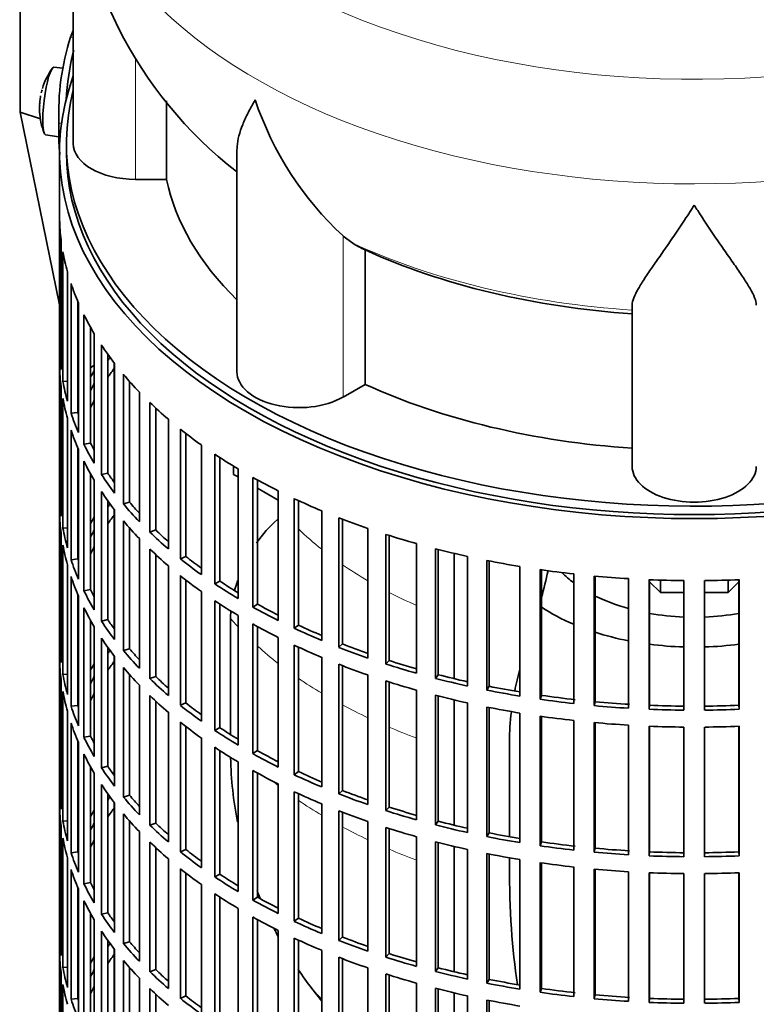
# Model space of a CAD drawing. Header units: millimetres. Extents: x 160 to 768, y -1429 to 1506.
# Tile 3 of 17: x 572 to 679, y -1318 to -1176. Entities that reach past the tile are written whole.
import ezdxf

# ---------------------------------------------------------------- set-up
doc = ezdxf.new("R2010")
doc.units = ezdxf.units.MM
for name, color, linetype in [('M5X8_UNI7687', 7, 'Continuous'), ('VSI134_DIFFUSORE', 7, 'Continuous'), ('VSI134_FILTRO_A', 7, 'Continuous'), ('VSI134_GIUNTO_8×', 7, 'Continuous'), ('VSI134_SUPPORTO_', 7, 'Continuous'), ('VSI134_TERMINALE', 7, 'Continuous')]:
    doc.layers.add(name, color=color, linetype=linetype)

# ---------------------------------------------------------------- blocks, each defined once
blk = doc.blocks.new('SE4')
at = {"layer": 'M5X8_UNI7687', "color": 7, "linetype": 'Continuous', "lineweight": 35}
for p, q in [((578.34, -1182.79), (577.03, -1182.67)), ((575.83, -1192.46), (577.76, -1192.75))]:
    blk.add_line(p, q, dxfattribs=at)
for centre, radius, start, end in [((584.95, -1188.61), 10, 144.9873, 163.3043), ((208.85, -1132.05), 370.34, 351.3859, 351.4936), ((584.95, -1188.61), 10, 166.4722, 167.206), ((584.95, -1188.61), 10, 182.7249, 201.02)]:
    blk.add_arc(centre, radius, start, end, dxfattribs=at)
for centre, major_axis, ratio, start_param, end_param in [((576.44, -1187.57), (0.6, 4.89), 0.169759, 0.004788, 3.136805), ((584.97, -1188.52), (9.78, -2.08), 0.810411, 3.076577, 3.120069), ((583.42, -1186.61), (-7.36, -5.62), 0.747167, 5.690056, 5.839748), ((584.93, -1188.73), (9.94, -1.06), 0.589949, 3.115062, 3.229621)]:
    blk.add_ellipse(centre, major_axis=major_axis, ratio=ratio, start_param=start_param, end_param=end_param, dxfattribs=at)
at = {"layer": 'VSI134_DIFFUSORE', "color": 7, "linetype": 'Continuous', "lineweight": 35}
for p, q in [((579.85, -1150.67), (579.85, -1193.72)), ((593.38, -1198.92), (593.38, -1187.53)), ((603.57, -1194.66), (603.57, -1226.79)), ((588.85, -1198.92), (593.38, -1198.92)), ((620.36, -1208.17), (618.94, -1207.12)), ((622.14, -1228.62), (622.14, -1209.14)), ((660.85, -1240.49), (660.85, -1217.14)), ((618.94, -1230.46), (622.14, -1228.62))]:
    blk.add_line(p, q, dxfattribs=at)
at = {"layer": 'VSI134_DIFFUSORE', "color": 4, "linetype": 'Continuous', "lineweight": 9}
for p, q in [((588.85, -1198.92), (588.85, -1181.31)), ((618.94, -1230.46), (618.94, -1207.12))]:
    blk.add_line(p, q, dxfattribs=at)
at = {"layer": 'VSI134_DIFFUSORE', "color": 7, "linetype": 'Continuous', "lineweight": 35}
for centre, radius, start, end in [((641.11, -1149.43), 61.26, 181.3354, 232.1401), ((651.44, -1172.16), 47.73, 198.6373, 227.0857), ((628.27, -1195.78), 14.7, 237.4509, 245.3566)]:
    blk.add_arc(centre, radius, start, end, dxfattribs=at)
at = {"layer": 'VSI134_DIFFUSORE', "color": 4, "linetype": 'Continuous', "lineweight": 9}
for centre, major_axis, start_param, end_param in [((669.85, -1134.95), (85.67, 0), 2.812638, 6.283185), ((669.85, -1147.7), (-89.83, 0), 0, 3.208843), ((669.85, -1172.25), (-79.5, 0), 0.898849, 1.457346)]:
    blk.add_ellipse(centre, major_axis=major_axis, ratio=0.57735, start_param=start_param, end_param=end_param, dxfattribs=at)
at = {"layer": 'VSI134_DIFFUSORE', "color": 7, "linetype": 'Continuous', "lineweight": 35}
for centre, major_axis, start_param, end_param in [((588.85, -1193.72), (9, 0), 3.141593, 4.712389), ((669.85, -1193.72), (-77, 0), 0.117151, 0.534109), ((669.85, -1174.24), (-77, 0), 0.902549, 1.453645), ((612.57, -1226.79), (9, 0), 3.141593, 5.497787), ((669.85, -1193.72), (-77, 0), 0.902549, 1.453645), ((669.85, -1240.49), (-9, 0), 0, 3.141593)]:
    blk.add_ellipse(centre, major_axis=major_axis, ratio=0.57735, start_param=start_param, end_param=end_param, dxfattribs=at)
for points, knots in [([(603.57, -1194.67), (603.57, -1194.5), (603.58, -1194.33), (603.67, -1193.15), (603.95, -1192.1), (604.62, -1190.42), (604.89, -1189.85), (605.34, -1188.96), (605.5, -1188.66), (605.76, -1188.2), (605.89, -1187.97), (606.02, -1187.73), (606.12, -1187.57), (606.16, -1187.49), (606.21, -1187.41)], [0.4586292, 0.4586292, 0.4586292, 0.4586292, 0.5, 0.5, 0.75, 0.75, 0.875, 0.875, 0.9375, 0.9375, 0.96875, 0.984375, 0.984375, 1, 1, 1, 1]), ([(669.85, -1202.63), (669.72, -1202.85), (669.58, -1203.06), (669.32, -1203.48), (669.19, -1203.68), (668.79, -1204.3), (668.52, -1204.71), (667.74, -1205.9), (667.22, -1206.66), (666.21, -1208.14), (665.71, -1208.85), (664.77, -1210.21), (664.31, -1210.85), (663.47, -1212.07), (663.07, -1212.65), (662.53, -1213.47), (662.36, -1213.74), (662.04, -1214.25), (661.89, -1214.5), (661.47, -1215.22), (661.25, -1215.66), (660.94, -1216.46), (660.85, -1216.82), (660.85, -1217.14)], [0, 0, 0, 0, 0.03125, 0.03125, 0.0625, 0.0625, 0.125, 0.125, 0.25, 0.25, 0.375, 0.375, 0.5, 0.5, 0.625, 0.625, 0.6875, 0.6875, 0.75, 0.75, 0.875, 0.875, 1, 1, 1, 1]), ([(678.85, -1217.14), (678.85, -1216.82), (678.76, -1216.46), (678.45, -1215.66), (678.23, -1215.22), (677.81, -1214.5), (677.66, -1214.25), (677.34, -1213.74), (677.17, -1213.47), (676.63, -1212.65), (676.23, -1212.07), (675.39, -1210.85), (674.94, -1210.21), (673.99, -1208.86), (673.5, -1208.15), (672.48, -1206.67), (671.96, -1205.9), (671.18, -1204.71), (670.91, -1204.3), (670.52, -1203.69), (670.38, -1203.48), (670.12, -1203.06), (669.98, -1202.84), (669.85, -1202.63)], [0, 0, 0, 0, 0.125, 0.125, 0.25, 0.25, 0.3125, 0.3125, 0.375, 0.375, 0.5, 0.5, 0.625, 0.625, 0.75, 0.75, 0.875, 0.875, 0.9375, 0.9375, 0.96875, 0.96875, 1, 1, 1, 1])]:
    blk.add_open_spline(points, degree=3, knots=knots, dxfattribs=at)
at = {"layer": 'VSI134_FILTRO_A', "color": 7, "linetype": 'Continuous', "lineweight": 35}
for p, q in [((577.85, -1194.95), (577.85, -1359.06)), ((577.86, -1204.8), (577.86, -1223.58)), ((578.08, -1207.69), (578.08, -1226.47)), ((578.34, -1209.43), (578.34, -1228.21)), ((579, -1212.29), (579, -1231.07)), ((579.52, -1214.01), (579.52, -1232.79)), ((580.5, -1216.58), (580.5, -1232.67)), ((580.6, -1216.83), (580.6, -1235.61)), ((581.39, -1218.52), (581.39, -1237.3)), ((582.34, -1220.32), (582.34, -1237.12)), ((582.89, -1221.27), (582.89, -1240.05)), ((578.08, -1223.58), (577.86, -1223.58)), ((583.93, -1222.91), (583.93, -1241.69)), ((584.85, -1224.25), (584.85, -1241.47)), ((577.86, -1226.03), (577.86, -1244.81)), ((585.84, -1225.58), (585.84, -1244.36)), ((579, -1228.16), (578.34, -1228.21)), ((587.12, -1227.16), (587.12, -1245.94)), ((588.01, -1228.19), (588.01, -1245.68)), ((578.08, -1228.91), (578.08, -1247.69)), ((578.34, -1230.66), (578.34, -1249.44)), ((589.43, -1229.73), (589.43, -1248.5)), ((590.94, -1231.24), (590.94, -1250.02)), ((591.79, -1232.04), (591.79, -1249.71)), ((579, -1233.52), (579, -1252.3)), ((580.5, -1232.67), (579.52, -1232.79)), ((593.63, -1233.67), (593.63, -1252.45)), ((579.52, -1235.24), (579.52, -1254.02)), ((595.37, -1235.11), (595.37, -1253.89)), ((596.16, -1235.73), (596.16, -1253.53)), ((580.5, -1237.81), (580.5, -1253.89)), ((580.6, -1238.06), (580.6, -1256.84)), ((582.34, -1237.12), (581.39, -1237.3)), ((598.41, -1237.4), (598.41, -1256.18)), ((600.36, -1238.74), (600.36, -1257.51)), ((601.09, -1239.22), (601.09, -1257.12)), ((581.39, -1239.75), (581.39, -1258.53)), ((603.73, -1240.86), (603.73, -1259.64)), ((582.34, -1241.55), (582.34, -1258.35)), ((582.89, -1242.5), (582.89, -1261.28)), ((584.85, -1241.47), (583.93, -1241.69)), ((605.88, -1242.1), (605.88, -1260.88)), ((606.55, -1242.47), (606.55, -1260.45)), ((578.08, -1244.8), (577.86, -1244.81)), ((583.93, -1244.14), (583.93, -1262.92)), ((609.56, -1244.05), (609.56, -1262.83)), ((611.88, -1245.17), (611.88, -1263.95)), ((584.85, -1245.48), (584.85, -1262.7)), ((588.01, -1245.68), (587.12, -1245.94)), ((612.49, -1245.46), (612.49, -1263.49)), ((577.86, -1247.26), (577.86, -1266.04)), ((585.84, -1246.81), (585.84, -1265.59)), ((615.85, -1246.93), (615.85, -1265.71)), ((618.33, -1247.93), (618.33, -1266.71)), ((618.87, -1248.14), (618.87, -1266.23)), ((579, -1249.39), (578.34, -1249.44)), ((587.12, -1248.39), (587.12, -1267.17)), ((588.01, -1249.42), (588.01, -1266.91)), ((622.55, -1249.48), (622.55, -1268.26)), ((578.08, -1250.14), (578.08, -1268.92)), ((589.43, -1250.95), (589.43, -1269.73)), ((591.79, -1249.71), (590.94, -1250.02)), ((625.17, -1250.36), (625.17, -1269.14)), ((625.63, -1250.51), (625.63, -1268.63)), ((578.34, -1251.89), (578.34, -1270.66)), ((590.94, -1252.47), (590.94, -1271.25)), ((629.6, -1251.69), (629.6, -1270.47)), ((632.35, -1252.43), (632.35, -1271.21)), ((580.5, -1253.89), (579.52, -1254.02)), ((591.79, -1253.26), (591.79, -1270.94)), ((596.16, -1253.53), (595.37, -1253.89)), ((632.73, -1252.53), (632.73, -1270.68)), ((636.97, -1253.54), (636.97, -1272.31)), ((579, -1254.75), (579, -1273.53)), ((593.63, -1254.9), (593.63, -1273.68)), ((639.81, -1254.13), (639.81, -1272.91)), ((640.11, -1254.19), (640.11, -1272.36)), ((644.58, -1255), (644.58, -1273.78)), ((579.52, -1256.47), (579.52, -1275.25)), ((595.37, -1256.33), (595.37, -1275.11)), ((647.5, -1255.45), (647.5, -1274.23)), ((647.72, -1255.48), (647.72, -1273.67)), ((652.39, -1256.08), (652.39, -1274.86)), ((655.37, -1256.38), (655.37, -1275.16)), ((655.5, -1256.39), (655.5, -1274.59)), ((660.32, -1256.76), (660.32, -1275.54)), ((596.16, -1256.96), (596.16, -1274.76)), ((601.09, -1257.12), (600.36, -1257.51)), ((663.34, -1256.91), (663.34, -1275.69)), ((663.38, -1256.91), (663.38, -1275.11)), ((668.34, -1257.04), (668.34, -1275.82)), ((671.36, -1257.04), (671.36, -1275.82)), ((676.32, -1256.91), (676.32, -1275.11)), ((676.36, -1256.91), (676.36, -1275.69)), ((580.5, -1259.04), (580.5, -1275.12)), ((580.6, -1259.29), (580.6, -1278.07)), ((582.34, -1258.35), (581.39, -1258.53)), ((598.41, -1258.63), (598.41, -1277.4)), ((581.39, -1260.98), (581.39, -1279.75)), ((600.36, -1259.96), (600.36, -1278.74)), ((601.09, -1260.45), (601.09, -1278.35)), ((606.55, -1260.45), (605.88, -1260.88)), ((603.73, -1262.09), (603.73, -1280.87)), ((582.34, -1262.78), (582.34, -1279.58)), ((582.89, -1263.73), (582.89, -1282.51)), ((584.85, -1262.7), (583.93, -1262.92)), ((605.88, -1263.33), (605.88, -1282.11)), ((606.55, -1263.7), (606.55, -1281.68)), ((612.49, -1263.49), (611.88, -1263.95)), ((609.56, -1265.28), (609.56, -1284.06)), ((578.08, -1266.03), (577.86, -1266.04)), ((583.93, -1265.37), (583.93, -1284.15)), ((584.85, -1266.71), (584.85, -1283.93)), ((611.88, -1266.4), (611.88, -1285.18)), ((612.49, -1266.69), (612.49, -1284.72)), ((618.87, -1266.23), (618.33, -1266.71)), ((585.84, -1268.04), (585.84, -1286.82)), ((588.01, -1266.91), (587.12, -1267.17)), ((615.85, -1268.16), (615.85, -1286.94)), ((577.86, -1268.49), (577.86, -1287.27)), ((587.12, -1269.62), (587.12, -1288.4)), ((618.33, -1269.16), (618.33, -1287.94)), ((618.87, -1269.37), (618.87, -1287.45)), ((625.63, -1268.63), (625.17, -1269.14)), ((579, -1270.61), (578.34, -1270.66)), ((588.01, -1270.65), (588.01, -1288.14)), ((591.79, -1270.94), (590.94, -1271.25)), ((622.55, -1270.71), (622.55, -1289.49)), ((632.73, -1270.68), (632.35, -1271.21)), ((578.08, -1271.37), (578.08, -1290.15)), ((589.43, -1272.18), (589.43, -1290.96)), ((625.17, -1271.59), (625.17, -1290.37)), ((625.63, -1271.73), (625.63, -1289.85)), ((640.11, -1272.36), (639.81, -1272.91)), ((578.34, -1273.11), (578.34, -1291.89)), ((590.94, -1273.7), (590.94, -1292.48)), ((629.6, -1272.92), (629.6, -1291.7)), ((632.35, -1273.66), (632.35, -1292.44)), ((632.73, -1273.76), (632.73, -1291.91)), ((647.72, -1273.67), (647.5, -1274.23)), ((580.5, -1275.12), (579.52, -1275.25)), ((591.79, -1274.49), (591.79, -1292.17)), ((596.16, -1274.76), (595.37, -1275.11)), ((636.97, -1274.76), (636.97, -1293.54)), ((655.5, -1274.59), (655.37, -1275.16)), ((663.38, -1275.11), (663.34, -1275.69)), ((676.32, -1275.11), (676.36, -1275.69)), ((579, -1275.98), (579, -1294.76)), ((593.63, -1276.13), (593.63, -1294.91)), ((639.81, -1275.36), (639.81, -1294.14)), ((640.11, -1275.42), (640.11, -1293.59)), ((644.58, -1276.23), (644.58, -1295.01)), ((647.5, -1276.68), (647.5, -1295.46)), ((647.72, -1276.71), (647.72, -1294.9)), ((579.52, -1277.7), (579.52, -1296.48)), ((595.37, -1277.56), (595.37, -1296.34)), ((596.16, -1278.19), (596.16, -1295.99)), ((652.39, -1277.31), (652.39, -1296.09)), ((655.37, -1277.61), (655.37, -1296.39)), ((655.5, -1277.62), (655.5, -1295.82)), ((660.32, -1277.99), (660.32, -1296.77)), ((663.34, -1278.14), (663.34, -1296.92)), ((663.38, -1278.14), (663.38, -1296.34)), ((676.32, -1278.14), (676.32, -1296.34)), ((676.36, -1278.14), (676.36, -1296.92)), ((582.34, -1279.58), (581.39, -1279.75)), ((601.09, -1278.35), (600.36, -1278.74)), ((668.34, -1278.27), (668.34, -1297.05)), ((671.36, -1278.27), (671.36, -1297.05)), ((580.5, -1280.27), (580.5, -1296.35)), ((580.6, -1280.52), (580.6, -1299.3)), ((598.41, -1279.85), (598.41, -1298.63)), ((581.39, -1282.2), (581.39, -1300.98)), ((600.36, -1281.19), (600.36, -1299.97)), ((601.09, -1281.68), (601.09, -1299.58)), ((606.55, -1281.68), (605.88, -1282.11)), ((603.73, -1283.32), (603.73, -1302.1)), ((582.34, -1284.01), (582.34, -1300.81)), ((582.89, -1284.96), (582.89, -1303.74)), ((584.85, -1283.93), (583.93, -1284.15)), ((605.88, -1284.56), (605.88, -1303.34)), ((606.55, -1284.93), (606.55, -1302.91)), ((612.49, -1284.72), (611.88, -1285.18)), ((583.93, -1286.6), (583.93, -1305.38)), ((609.56, -1286.51), (609.56, -1305.29)), ((578.08, -1287.26), (577.86, -1287.27)), ((584.85, -1287.94), (584.85, -1305.16)), ((588.01, -1288.14), (587.12, -1288.4)), ((611.88, -1287.63), (611.88, -1306.41)), ((612.49, -1287.91), (612.49, -1305.95)), ((618.87, -1287.45), (618.33, -1287.94)), ((585.84, -1289.27), (585.84, -1308.05)), ((615.85, -1289.39), (615.85, -1308.17)), ((577.86, -1289.72), (577.86, -1308.5)), ((587.12, -1290.85), (587.12, -1309.63)), ((618.33, -1290.39), (618.33, -1309.17)), ((618.87, -1290.6), (618.87, -1308.68)), ((625.63, -1289.85), (625.17, -1290.37)), ((579, -1291.84), (578.34, -1291.89)), ((588.01, -1291.88), (588.01, -1309.36)), ((591.79, -1292.17), (590.94, -1292.48)), ((622.55, -1291.94), (622.55, -1310.72)), ((632.73, -1291.91), (632.35, -1292.44)), ((578.08, -1292.6), (578.08, -1311.38)), ((589.43, -1293.41), (589.43, -1312.19)), ((625.17, -1292.82), (625.17, -1311.6)), ((625.63, -1292.96), (625.63, -1311.08)), ((640.11, -1293.59), (639.81, -1294.14)), ((578.34, -1294.34), (578.34, -1313.12)), ((590.94, -1294.93), (590.94, -1313.71)), ((629.6, -1294.15), (629.6, -1312.93)), ((632.35, -1294.89), (632.35, -1313.67)), ((632.73, -1294.99), (632.73, -1313.13)), ((647.72, -1294.9), (647.5, -1295.46)), ((580.5, -1296.35), (579.52, -1296.48)), ((591.79, -1295.72), (591.79, -1313.4)), ((596.16, -1295.99), (595.37, -1296.34)), ((636.97, -1295.99), (636.97, -1314.77)), ((639.81, -1296.59), (639.81, -1315.37)), ((640.11, -1296.65), (640.11, -1314.82)), ((655.5, -1295.82), (655.37, -1296.39)), ((663.38, -1296.34), (663.34, -1296.92)), ((676.32, -1296.34), (676.36, -1296.92)), ((579, -1297.2), (579, -1315.98)), ((593.63, -1297.36), (593.63, -1316.14)), ((644.58, -1297.46), (644.58, -1316.24)), ((647.5, -1297.91), (647.5, -1316.69)), ((647.72, -1297.94), (647.72, -1316.13)), ((579.52, -1298.93), (579.52, -1317.71)), ((595.37, -1298.79), (595.37, -1317.57)), ((596.16, -1299.42), (596.16, -1317.22)), ((601.09, -1299.58), (600.36, -1299.97)), ((652.39, -1298.54), (652.39, -1317.32)), ((655.37, -1298.84), (655.37, -1317.62)), ((655.5, -1298.85), (655.5, -1317.05)), ((660.32, -1299.22), (660.32, -1318)), ((663.34, -1299.37), (663.34, -1318.15)), ((663.38, -1299.37), (663.38, -1317.57)), ((668.34, -1299.49), (668.34, -1318.27)), ((671.36, -1299.49), (671.36, -1318.27)), ((676.32, -1299.37), (676.32, -1317.57)), ((676.36, -1299.37), (676.36, -1318.15)), ((582.34, -1300.81), (581.39, -1300.98)), ((580.5, -1301.5), (580.5, -1317.58)), ((580.6, -1301.74), (580.6, -1320.52)), ((598.41, -1301.08), (598.41, -1319.86)), ((600.36, -1302.42), (600.36, -1321.2)), ((581.39, -1303.43), (581.39, -1322.21)), ((601.09, -1302.91), (601.09, -1320.81)), ((606.55, -1302.91), (605.88, -1303.34)), ((582.34, -1305.24), (582.34, -1322.04)), ((584.85, -1305.16), (583.93, -1305.38)), ((603.73, -1304.55), (603.73, -1323.33)), ((582.89, -1306.19), (582.89, -1324.97)), ((605.88, -1305.79), (605.88, -1324.57)), ((606.55, -1306.16), (606.55, -1324.14)), ((612.49, -1305.95), (611.88, -1306.41)), ((583.93, -1307.83), (583.93, -1326.61)), ((609.56, -1307.74), (609.56, -1326.52)), ((578.08, -1308.49), (577.86, -1308.5)), ((584.85, -1309.17), (584.85, -1326.39)), ((588.01, -1309.36), (587.12, -1309.63)), ((611.88, -1308.86), (611.88, -1327.64)), ((612.49, -1309.14), (612.49, -1327.18)), ((618.87, -1308.68), (618.33, -1309.17)), ((577.86, -1310.95), (577.86, -1329.73)), ((585.84, -1310.5), (585.84, -1329.28)), ((615.85, -1310.62), (615.85, -1329.4)), ((587.12, -1312.08), (587.12, -1330.86)), ((618.33, -1311.62), (618.33, -1330.4)), ((618.87, -1311.83), (618.87, -1329.91)), ((625.63, -1311.08), (625.17, -1311.6)), ((578.08, -1313.83), (578.08, -1332.61)), ((579, -1313.07), (578.34, -1313.12)), ((588.01, -1313.11), (588.01, -1330.59)), ((591.79, -1313.4), (590.94, -1313.71)), ((622.55, -1313.17), (622.55, -1331.95)), ((632.73, -1313.13), (632.35, -1313.67)), ((589.43, -1314.64), (589.43, -1333.42)), ((625.17, -1314.05), (625.17, -1332.82)), ((625.63, -1314.19), (625.63, -1332.31)), ((640.11, -1314.82), (639.81, -1315.37)), ((578.34, -1315.57), (578.34, -1334.35)), ((590.94, -1316.15), (590.94, -1334.93)), ((629.6, -1315.38), (629.6, -1334.16)), ((632.35, -1316.12), (632.35, -1334.9)), ((632.73, -1316.22), (632.73, -1334.36)), ((647.72, -1316.13), (647.5, -1316.69)), ((580.5, -1317.58), (579.52, -1317.71)), ((591.79, -1316.95), (591.79, -1334.62)), ((596.16, -1317.22), (595.37, -1317.57)), ((636.97, -1317.22), (636.97, -1336)), ((639.81, -1317.82), (639.81, -1336.6)), ((640.11, -1317.88), (640.11, -1336.05)), ((655.5, -1317.05), (655.37, -1317.62)), ((663.38, -1317.57), (663.34, -1318.15)), ((676.32, -1317.57), (676.36, -1318.15))]:
    blk.add_line(p, q, dxfattribs=at)
for centre, major_axis, start_param, end_param in [((669.85, -1194.95), (-92, 0), -0.208894, 3.350487), ((669.85, -1194.95), (-91, 0), 0, 3.141593), ((669.85, -1203.93), (-92, 0), 0.016456, 0.07081), ((669.85, -1203.93), (-92, 0), 0.103722, 0.158077), ((669.85, -1203.93), (-92, 0), 0.190989, 0.245343), ((669.85, -1203.93), (-92, 0), 0.278255, 0.33261), ((669.85, -1222.71), (-92, 0), 0.016456, 0.07081), ((669.85, -1203.93), (-92, 0), 0.365522, 0.419876), ((669.85, -1243.94), (-91, 0), -0.374965, -0.365223), ((669.85, -1225.16), (-92, 0), 0.016456, 0.07081), ((669.85, -1243.94), (-92, 0), -0.33261, -0.313806), ((669.85, -1246.39), (-91, 0), -0.394539, -0.365223), ((669.85, -1222.71), (-92, 0), 0.103722, 0.158077), ((669.85, -1203.93), (-92, 0), 0.452788, 0.507143), ((669.85, -1243.94), (-91, 0), -0.299174, -0.277957), ((669.85, -1225.16), (-92, 0), 0.103722, 0.158077), ((669.85, -1243.94), (-92, 0), -0.245343, -0.240575), ((669.85, -1246.39), (-91, 0), -0.299174, -0.277957), ((669.85, -1203.93), (-92, 0), 0.540055, 0.594409), ((669.85, -1222.71), (-92, 0), 0.190989, 0.245343), ((669.85, -1222.71), (-91, 0), 0.19069, 0.196715), ((669.85, -1225.16), (-92, 0), 0.190989, 0.245343), ((669.85, -1203.93), (-92, 0), 0.627321, 0.681676), ((669.85, -1222.71), (-92, 0), 0.278255, 0.33261), ((669.85, -1222.71), (-91, 0), 0.277957, 0.299174), ((669.85, -1203.93), (-92, 0), 0.714588, 0.768942), ((669.85, -1225.16), (-92, 0), 0.278255, 0.33261), ((669.85, -1222.71), (-92, 0), 0.365522, 0.419876), ((669.85, -1222.71), (-91, 0), 0.365223, 0.394539), ((669.85, -1203.93), (-92, 0), 0.801854, 0.856209), ((669.85, -1243.94), (-92, 0), 0.016456, 0.07081), ((669.85, -1225.16), (-92, 0), 0.365522, 0.419876), ((669.85, -1203.93), (-92, 0), 0.889121, 0.943475), ((669.85, -1265.17), (-91, 0), -0.374965, -0.365223), ((669.85, -1222.71), (-92, 0), 0.452788, 0.507143), ((669.85, -1222.71), (-91, 0), 0.45249, 0.486998), ((669.85, -1246.39), (-92, 0), 0.016456, 0.07081), ((669.85, -1265.17), (-92, 0), -0.33261, -0.313806), ((669.85, -1267.61), (-91, 0), -0.394539, -0.365223), ((669.85, -1203.93), (-92, 0), 0.976387, 1.030742), ((669.85, -1243.94), (-92, 0), 0.103722, 0.158077), ((669.85, -1225.16), (-92, 0), 0.452788, 0.507143), ((669.85, -1265.17), (-91, 0), -0.299174, -0.277957), ((669.85, -1222.71), (-92, 0), 0.540055, 0.594409), ((669.85, -1222.71), (-91, 0), 0.539756, 0.577951), ((669.85, -1203.93), (-92, 0), 1.063654, 1.118008), ((669.85, -1246.39), (-92, 0), 0.103722, 0.158077), ((669.85, -1265.17), (-92, 0), -0.245343, -0.240575), ((669.85, -1267.61), (-91, 0), -0.299174, -0.277957), ((669.85, -1225.16), (-92, 0), 0.540055, 0.594409), ((669.85, -1203.93), (-92, 0), 1.15092, 1.205275), ((669.85, -1243.94), (-91, 0), 0.19069, 0.196715), ((669.85, -1222.71), (-92, 0), 0.627321, 0.681676), ((669.85, -1222.71), (-91, 0), 0.627022, 0.668018), ((669.85, -1243.94), (-92, 0), 0.190989, 0.245343), ((669.85, -1203.93), (-92, 0), 1.238186, 1.292541), ((669.85, -1246.39), (-92, 0), 0.190989, 0.245343), ((669.85, -1225.16), (-92, 0), 0.627321, 0.681676), ((669.85, -1203.93), (-92, 0), 1.325453, 1.379807), ((669.85, -1203.93), (-92, 0), 1.412719, 1.467074), ((669.85, -1222.71), (-92, 0), 0.714588, 0.768942), ((669.85, -1222.71), (-91, 0), 0.714289, 0.757518), ((669.85, -1203.93), (-92, 0), 1.499986, 1.55434), ((669.85, -1203.93), (92, 0), 4.728845, 4.783199), ((669.85, -1243.94), (-92, 0), 0.278255, 0.33261), ((669.85, -1243.94), (-91, 0), 0.277957, 0.299174), ((669.85, -1246.39), (-92, 0), 0.278255, 0.33261), ((669.85, -1225.16), (-92, 0), 0.714588, 0.768942), ((669.85, -1222.71), (-92, 0), 0.801854, 0.856209), ((669.85, -1222.71), (-91, 0), 0.801555, 0.846635), ((669.85, -1243.94), (-92, 0), 0.365522, 0.419876), ((669.85, -1243.94), (-91, 0), 0.365223, 0.394539), ((669.85, -1225.16), (-92, 0), 0.801854, 0.856209), ((669.85, -1222.71), (-91, 0), 0.888822, 0.935485), ((669.85, -1222.71), (-92, 0), 0.889121, 0.943475), ((669.85, -1265.17), (-92, 0), 0.016456, 0.07081), ((669.85, -1246.39), (-92, 0), 0.365522, 0.419876), ((669.85, -1225.16), (-92, 0), 0.889121, 0.943475), ((669.85, -1222.71), (-92, 0), 0.976387, 1.030742), ((669.85, -1222.71), (-91, 0), 0.976088, 1.024141), ((669.85, -1286.39), (-91, 0), -0.374965, -0.365223), ((669.85, -1243.94), (-92, 0), 0.452788, 0.507143), ((669.85, -1243.94), (-91, 0), 0.45249, 0.486998), ((669.85, -1267.61), (-92, 0), 0.016456, 0.07081), ((669.85, -1286.39), (-92, 0), -0.33261, -0.313806), ((669.85, -1288.84), (-91, 0), -0.394539, -0.365223), ((669.85, -1246.39), (-92, 0), 0.452788, 0.507143), ((669.85, -1225.16), (-92, 0), 0.976387, 1.030742), ((669.85, -1222.71), (-92, 0), 1.063654, 1.118008), ((669.85, -1222.71), (-91, 0), 1.063355, 1.112655), ((669.85, -1265.17), (-92, 0), 0.103722, 0.158077), ((669.85, -1286.39), (-91, 0), -0.299174, -0.277957), ((669.85, -1243.94), (-91, 0), 0.539756, 0.577951), ((669.85, -1222.71), (-91, 0), 1.150621, 1.201065), ((669.85, -1243.94), (-92, 0), 0.540055, 0.594409), ((669.85, -1225.16), (-92, 0), 1.063654, 1.118008), ((669.85, -1222.71), (-92, 0), 1.15092, 1.205275), ((669.85, -1222.71), (-91, 0), 1.237888, 1.2894), ((669.85, -1267.61), (-92, 0), 0.103722, 0.158077), ((669.85, -1286.39), (-92, 0), -0.245343, -0.240575), ((669.85, -1288.84), (-91, 0), -0.299174, -0.277957), ((669.85, -1246.39), (-92, 0), 0.540055, 0.594409), ((669.85, -1225.16), (-92, 0), 1.15092, 1.205275), ((669.85, -1222.71), (-92, 0), 1.238186, 1.292541), ((669.85, -1222.71), (-91, 0), 1.325154, 1.380106), ((669.85, -1265.17), (-92, 0), 0.190989, 0.245343), ((669.85, -1265.17), (-91, 0), 0.19069, 0.196715), ((669.85, -1243.94), (-92, 0), 0.627321, 0.681676), ((669.85, -1243.94), (-91, 0), 0.627022, 0.668018), ((669.85, -1222.71), (-92, 0), 1.325453, 1.379807), ((669.85, -1222.71), (-92, 0), 1.412719, 1.467074), ((669.85, -1222.71), (-91, 0), 1.412421, 1.467373), ((669.85, -1222.71), (-91, 0), 1.499687, 1.554639), ((669.85, -1222.71), (91, 0), 4.728546, 4.783498), ((669.85, -1225.16), (-92, 0), 1.238186, 1.292541), ((669.85, -1225.16), (-92, 0), 1.325453, 1.379807), ((669.85, -1222.71), (-92, 0), 1.499986, 1.55434), ((669.85, -1222.71), (92, 0), 4.728845, 4.783199), ((669.85, -1267.61), (-92, 0), 0.190989, 0.245343), ((669.85, -1246.39), (-92, 0), 0.627321, 0.681676), ((669.85, -1225.16), (-92, 0), 1.412719, 1.467074), ((669.85, -1225.16), (-92, 0), 1.499986, 1.55434), ((669.85, -1225.16), (92, 0), 4.728845, 4.783199), ((669.85, -1265.17), (-91, 0), 0.277957, 0.299174), ((669.85, -1243.94), (-92, 0), 0.714588, 0.768942), ((669.85, -1243.94), (-91, 0), 0.714289, 0.757518), ((669.85, -1265.17), (-92, 0), 0.278255, 0.33261), ((669.85, -1267.61), (-92, 0), 0.278255, 0.33261), ((669.85, -1246.39), (-92, 0), 0.714588, 0.768942), ((669.85, -1243.94), (-92, 0), 0.801854, 0.856209), ((669.85, -1243.94), (-91, 0), 0.801555, 0.846635), ((669.85, -1265.17), (-92, 0), 0.365522, 0.419876), ((669.85, -1265.17), (-91, 0), 0.365223, 0.394539), ((669.85, -1246.39), (-92, 0), 0.801854, 0.856209), ((669.85, -1243.94), (-92, 0), 0.889121, 0.943475), ((669.85, -1243.94), (-91, 0), 0.888822, 0.935485), ((669.85, -1267.61), (-92, 0), 0.365522, 0.419876), ((669.85, -1286.39), (-92, 0), 0.016456, 0.07081), ((669.85, -1265.17), (-91, 0), 0.45249, 0.486998), ((669.85, -1246.39), (-92, 0), 0.889121, 0.943475), ((669.85, -1243.94), (-92, 0), 0.976387, 1.030742), ((669.85, -1243.94), (-91, 0), 0.976088, 1.024141), ((669.85, -1307.62), (-91, 0), -0.374965, -0.365223), ((669.85, -1265.17), (-92, 0), 0.452788, 0.507143), ((669.85, -1288.84), (-92, 0), 0.016456, 0.07081), ((669.85, -1307.62), (-92, 0), -0.33261, -0.313806), ((669.85, -1310.07), (-91, 0), -0.394539, -0.365223), ((669.85, -1267.61), (-92, 0), 0.452788, 0.507143), ((669.85, -1246.39), (-92, 0), 0.976387, 1.030742), ((669.85, -1243.94), (-92, 0), 1.063654, 1.118008), ((669.85, -1243.94), (-91, 0), 1.063355, 1.112655), ((669.85, -1286.39), (-92, 0), 0.103722, 0.158077), ((669.85, -1307.62), (-91, 0), -0.299174, -0.277957), ((669.85, -1265.17), (-91, 0), 0.539756, 0.577951), ((669.85, -1243.94), (-92, 0), 1.15092, 1.205275), ((669.85, -1243.94), (-91, 0), 1.150621, 1.201065), ((669.85, -1265.17), (-92, 0), 0.540055, 0.594409), ((669.85, -1246.39), (-92, 0), 1.063654, 1.118008), ((669.85, -1243.94), (-91, 0), 1.237888, 1.2894), ((669.85, -1288.84), (-92, 0), 0.103722, 0.158077), ((669.85, -1307.62), (-92, 0), -0.245343, -0.240575), ((669.85, -1310.07), (-91, 0), -0.299174, -0.277957), ((669.85, -1267.61), (-92, 0), 0.540055, 0.594409), ((669.85, -1246.39), (-92, 0), 1.15092, 1.205275), ((669.85, -1243.94), (-92, 0), 1.238186, 1.292541), ((669.85, -1243.94), (-91, 0), 1.325154, 1.380106), ((669.85, -1286.39), (-92, 0), 0.190989, 0.245343), ((669.85, -1286.39), (-91, 0), 0.19069, 0.196715), ((669.85, -1265.17), (-92, 0), 0.627321, 0.681676), ((669.85, -1265.17), (-91, 0), 0.627022, 0.668018), ((669.85, -1246.39), (-92, 0), 1.238186, 1.292541), ((669.85, -1243.94), (-92, 0), 1.325453, 1.379807), ((669.85, -1243.94), (-92, 0), 1.412719, 1.467074), ((669.85, -1243.94), (-91, 0), 1.412421, 1.467373), ((669.85, -1243.94), (-91, 0), 1.499687, 1.554639), ((669.85, -1243.94), (91, 0), 4.728546, 4.783498), ((669.85, -1246.39), (-92, 0), 1.325453, 1.379807), ((669.85, -1243.94), (-92, 0), 1.499986, 1.55434), ((669.85, -1243.94), (92, 0), 4.728845, 4.783199), ((669.85, -1288.84), (-92, 0), 0.190989, 0.245343), ((669.85, -1267.61), (-92, 0), 0.627321, 0.681676), ((669.85, -1265.17), (-91, 0), 0.714289, 0.757518), ((669.85, -1246.39), (-92, 0), 1.412719, 1.467074), ((669.85, -1246.39), (-92, 0), 1.499986, 1.55434), ((669.85, -1246.39), (92, 0), 4.728845, 4.783199), ((669.85, -1286.39), (-92, 0), 0.278255, 0.33261), ((669.85, -1286.39), (-91, 0), 0.277957, 0.299174), ((669.85, -1265.17), (-92, 0), 0.714588, 0.768942), ((669.85, -1267.61), (-92, 0), 0.714588, 0.768942), ((669.85, -1288.84), (-92, 0), 0.278255, 0.33261), ((669.85, -1265.17), (-92, 0), 0.801854, 0.856209), ((669.85, -1265.17), (-91, 0), 0.801555, 0.846635), ((669.85, -1286.39), (-91, 0), 0.365223, 0.394539), ((669.85, -1286.39), (-92, 0), 0.365522, 0.419876), ((669.85, -1267.61), (-92, 0), 0.801854, 0.856209), ((669.85, -1265.17), (-92, 0), 0.889121, 0.943475), ((669.85, -1265.17), (-91, 0), 0.888822, 0.935485), ((669.85, -1288.84), (-92, 0), 0.365522, 0.419876), ((669.85, -1307.62), (-92, 0), 0.016456, 0.07081), ((669.85, -1286.39), (-91, 0), 0.45249, 0.486998), ((669.85, -1267.61), (-92, 0), 0.889121, 0.943475), ((669.85, -1265.17), (-92, 0), 0.976387, 1.030742), ((669.85, -1265.17), (-91, 0), 0.976088, 1.024141), ((669.85, -1310.07), (-92, 0), 0.016456, 0.07081), ((669.85, -1328.85), (-91, 0), -0.374965, -0.365223), ((669.85, -1286.39), (-92, 0), 0.452788, 0.507143), ((669.85, -1328.85), (-92, 0), -0.33261, -0.313806), ((669.85, -1331.3), (-91, 0), -0.394539, -0.365223), ((669.85, -1288.84), (-92, 0), 0.452788, 0.507143), ((669.85, -1267.61), (-92, 0), 0.976387, 1.030742), ((669.85, -1265.17), (-92, 0), 1.063654, 1.118008), ((669.85, -1265.17), (-91, 0), 1.063355, 1.112655), ((669.85, -1307.62), (-92, 0), 0.103722, 0.158077), ((669.85, -1328.85), (-91, 0), -0.299174, -0.277957), ((669.85, -1286.39), (-92, 0), 0.540055, 0.594409), ((669.85, -1286.39), (-91, 0), 0.539756, 0.577951), ((669.85, -1265.17), (-92, 0), 1.15092, 1.205275), ((669.85, -1265.17), (-91, 0), 1.150621, 1.201065), ((669.85, -1267.61), (-92, 0), 1.063654, 1.118008), ((669.85, -1265.17), (-91, 0), 1.237888, 1.2894), ((669.85, -1310.07), (-92, 0), 0.103722, 0.158077), ((669.85, -1328.85), (-92, 0), -0.245343, -0.240575), ((669.85, -1331.3), (-91, 0), -0.299174, -0.277957), ((669.85, -1288.84), (-92, 0), 0.540055, 0.594409), ((669.85, -1267.61), (-92, 0), 1.15092, 1.205275), ((669.85, -1265.17), (-92, 0), 1.238186, 1.292541), ((669.85, -1265.17), (-92, 0), 1.325453, 1.379807), ((669.85, -1265.17), (-91, 0), 1.325154, 1.380106), ((669.85, -1307.62), (-92, 0), 0.190989, 0.245343), ((669.85, -1307.62), (-91, 0), 0.19069, 0.196715), ((669.85, -1286.39), (-92, 0), 0.627321, 0.681676), ((669.85, -1286.39), (-91, 0), 0.627022, 0.668018), ((669.85, -1267.61), (-92, 0), 1.238186, 1.292541), ((669.85, -1265.17), (-92, 0), 1.412719, 1.467074), ((669.85, -1265.17), (-91, 0), 1.412421, 1.467373), ((669.85, -1265.17), (-91, 0), 1.499687, 1.554639), ((669.85, -1265.17), (91, 0), 4.728546, 4.783498), ((669.85, -1265.17), (-92, 0), 1.499986, 1.55434), ((669.85, -1265.17), (92, 0), 4.728845, 4.783199)]:
    blk.add_ellipse(centre, major_axis=major_axis, ratio=0.57735, start_param=start_param, end_param=end_param, dxfattribs=at)
at = {"layer": 'VSI134_GIUNTO_8×', "color": 7, "linetype": 'Continuous', "lineweight": 35}
for major_axis, start_param, end_param in [((-22, 0), 0.512266, 0.653708), ((-22, 0), 0.860097, 1.12301), ((-29.5, 0), 0.722513, 0.937243), ((-22, 0), 1.272507, 1.501929), ((-22, 0), 1.639664, 1.869086), ((-29.5, 0), 1.062707, 1.242011), ((-29.5, 0), 1.349834, 1.519456), ((-29.5, 0), 1.622137, 1.791759)]:
    blk.add_ellipse((669.85, -1249.65), major_axis=major_axis, ratio=0.57735, start_param=start_param, end_param=end_param, dxfattribs=at)
at = {"layer": 'VSI134_SUPPORTO_', "color": 7, "linetype": 'Continuous', "lineweight": 35}
for p, q in [((578.85, -1193.72), (578.85, -1194.95)), ((585.78, -1242.81), (585.78, -1225.5)), ((603.09, -1241.65), (603.09, -1240.48)), ((603.73, -1242.02), (603.09, -1241.65)), ((609.56, -1245.38), (606.55, -1243.64)), ((585.78, -1264.04), (585.78, -1246.73)), ((635.03, -1271.25), (635.03, -1253.09)), ((664.94, -1258.79), (663.38, -1257.23)), ((664.94, -1258.79), (664.94, -1256.97)), ((674.76, -1258.79), (674.76, -1256.97)), ((676.32, -1257.23), (674.76, -1258.79)), ((668.34, -1258.79), (664.94, -1258.79)), ((674.76, -1258.79), (671.36, -1258.79)), ((602.63, -1262.51), (602.63, -1279.35)), ((585.78, -1285.27), (585.78, -1267.96)), ((635.03, -1292.48), (635.03, -1274.32)), ((643.06, -1294.15), (643.06, -1280.27)), ((585.78, -1306.5), (585.78, -1289.18)), ((635.03, -1313.7), (635.03, -1295.55)), ((643.06, -1298.33), (643.06, -1297.2)), ((585.78, -1327.73), (585.78, -1310.41)), ((614.42, -1316.16), (615.85, -1318)), ((635.03, -1334.93), (635.03, -1316.78))]:
    blk.add_line(p, q, dxfattribs=at)
for centre, radius, start, end in [((623.49, -1263.64), 20.9, 132.2885, 144.8366), ((623.49, -1263.64), 20.9, 161.6046, 165.7625), ((623.49, -1263.64), 20.9, 174.1802, 176.902), ((660.18, -1281.24), 57.56, 181.4739, 190.831), ((660.18, -1281.24), 57.56, 201.1006, 202.409), ((660.18, -1281.24), 57.56, 207.1254, 208.3301), ((660.18, -1281.24), 57.56, 213.939, 217.3447)]:
    blk.add_arc(centre, radius, start, end, dxfattribs=at)
for centre, major_axis, ratio, start_param, end_param in [((669.85, -1193.72), (91, 0), 0.57735, 2.993207, 6.283185), ((637.7, -1254.49), (8.14, 34.04), 0.31246, 4.639612, 4.753819), ((648.8, -1272.27), (3.49, 14.59), 0.31246, 1.479895, 1.698732), ((648.8, -1272.27), (3.49, 14.59), 0.31246, -4.378668, -4.059125), ((677.5, -1250.32), (-20.93, -87.53), 0.31246, -0.917533, -0.65805)]:
    blk.add_ellipse(centre, major_axis=major_axis, ratio=ratio, start_param=start_param, end_param=end_param, dxfattribs=at)
at = {"layer": 'VSI134_SUPPORTO_', "color": 4, "linetype": 'Continuous', "lineweight": 9}
for centre, major_axis, start_param, end_param in [((669.85, -1230.01), (-66.6, 0), 0.533057, 0.625209), ((669.85, -1230.01), (-66.6, 0), 0.698932, 0.780897), ((669.85, -1230.01), (-66.6, 0), 0.844673, 0.921885), ((669.85, -1243.31), (-75, 0), 0.459415, 0.491682), ((669.85, -1243.31), (-75, 0), 0.566131, 0.63707), ((669.85, -1243.31), (-75, 0), 0.70007, 0.766956), ((669.85, -1243.31), (-75, 0), 0.823319, 0.888301), ((669.85, -1243.31), (-75, 0), 0.94022, 1.004352), ((669.85, -1260.99), (-75, 0), 0.618187, 0.63707), ((669.85, -1260.99), (-75, 0), 0.70007, 0.766956), ((669.85, -1260.99), (-75, 0), 0.823319, 0.888301), ((669.85, -1260.99), (-75, 0), 0.94022, 1.004352), ((669.85, -1299.77), (-62.27, 0), 0.473078, 0.521266)]:
    blk.add_ellipse(centre, major_axis=major_axis, ratio=0.57735, start_param=start_param, end_param=end_param, dxfattribs=at)
at = {"layer": 'VSI134_TERMINALE', "color": 7, "linetype": 'Continuous', "lineweight": 35}
for p, q in [((572.14, -1161.63), (572.14, -1189.19)), ((575.07, -1190.16), (572.14, -1189.19)), ((577.85, -1217.11), (572.14, -1189.19)), ((577.75, -1190.76), (577.75, -1192.39)), ((582.89, -1225.81), (582.34, -1226.2)), ((580.6, -1227.46), (580.5, -1227.42))]:
    blk.add_line(p, q, dxfattribs=at)
at = {"layer": 'VSI134_TERMINALE', "color": 4, "linetype": 'Continuous', "lineweight": 9}
for p, q in [((579.43, -1178.3), (579.85, -1178.34)), ((577.75, -1190.76), (578.13, -1190.79)), ((577.95, -1192.41), (577.75, -1192.39))]:
    blk.add_line(p, q, dxfattribs=at)
at = {"layer": 'VSI134_TERMINALE', "color": 7, "linetype": 'Continuous', "lineweight": 35}
for centre, radius, start, end in [((614.8, -1189.42), 37.07, 162.5529, 182.0785), ((617.18, -1189.7), 38.45, 165.7136, 176.6502)]:
    blk.add_arc(centre, radius, start, end, dxfattribs=at)
blk.add_ellipse((669.85, -1190.86), major_axis=(-93, 0), ratio=0.57735, start_param=-0.254688, end_param=-0.236132, dxfattribs=at)
blk.add_open_spline([(577.91, -1195.3), (577.91, -1195.28), (577.91, -1195.27), (577.88, -1195.12), (577.85, -1194.83), (577.82, -1194.5), (577.79, -1194.13), (577.78, -1193.94), (577.76, -1193.33), (577.75, -1192.88), (577.75, -1192.39)], degree=3, knots=[0.6809686, 0.6809686, 0.6809686, 0.6809686, 0.6875, 0.6875, 0.75, 0.8125, 0.8125, 0.875, 0.875, 1, 1, 1, 1], dxfattribs=at)

msp = doc.modelspace()

# ---------------------------------------------------------------- block references
msp.add_blockref('SE4', (0, 0))

doc.saveas('drawing.dxf')
